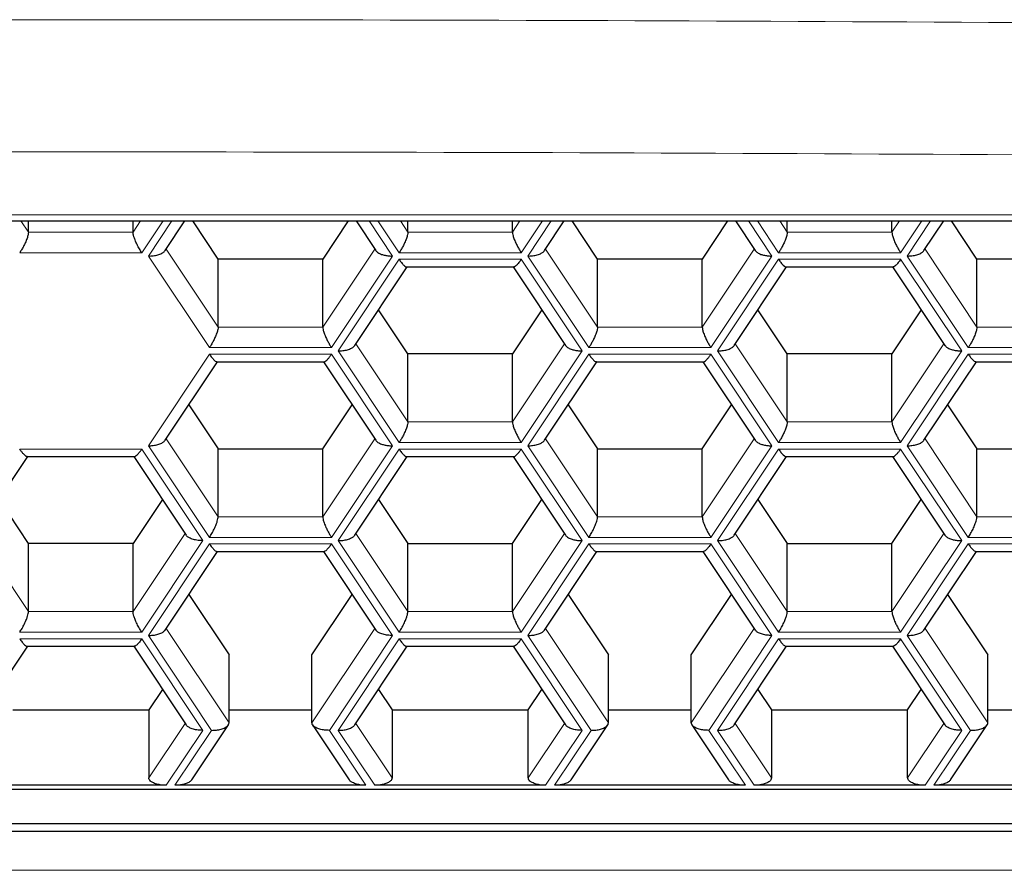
# Model space of a CAD drawing. Header units: millimetres. Extents: x 8 to 732, y 12 to 407.
# Tile 38 of 63: x 370.52 to 377.04, y 330.03 to 335.66. Entities that reach past the tile are written whole.
import ezdxf

# ---------------------------------------------------------------- set-up
doc = ezdxf.new("R2010")
doc.units = ezdxf.units.MM

msp = doc.modelspace()

# ---------------------------------------------------------------- linework, layer by layer
at = {"color": 252, "linetype": 'Continuous', "lineweight": 0}
for p, q in [((353.99, 334.3683), (387.99, 334.3683)), ((370.5283, 334.3281), (370.5775, 334.2542)), ((371.2704, 334.2542), (371.3196, 334.3281)), ((371.4684, 334.3281), (371.3281, 334.1176)), ((371.3714, 334.0959), (371.5262, 334.3281)), ((372.8332, 334.3281), (372.988, 334.0959)), ((373.0313, 334.1176), (372.8909, 334.3281)), ((373.0397, 334.3281), (373.089, 334.2542)), ((373.7818, 334.2542), (373.8311, 334.3281)), ((373.9799, 334.3281), (373.8396, 334.1176)), ((373.8829, 334.0959), (374.0376, 334.3281)), ((375.3447, 334.3281), (375.4994, 334.0959)), ((375.5427, 334.1176), (375.4024, 334.3281)), ((375.5512, 334.3281), (375.6005, 334.2542)), ((376.2933, 334.2542), (376.3426, 334.3281)), ((376.4914, 334.3281), (376.351, 334.1176)), ((376.3943, 334.0959), (376.5491, 334.3281)), ((370.5775, 334.2542), (371.2704, 334.2542)), ((373.089, 334.2542), (373.7818, 334.2542)), ((375.6005, 334.2542), (376.2933, 334.2542)), ((371.3281, 334.1176), (370.5198, 334.1176)), ((371.7755, 333.4897), (371.3714, 334.0959)), ((371.4892, 334.1424), (371.8333, 333.6263)), ((372.5261, 333.6263), (372.8701, 334.1424)), ((372.988, 334.0959), (372.5838, 333.4897)), ((373.8396, 334.1176), (373.0313, 334.1176)), ((374.287, 333.4897), (373.8829, 334.0959)), ((374.0007, 334.1424), (374.3447, 333.6263)), ((375.0376, 333.6263), (375.3816, 334.1424)), ((375.4994, 334.0959), (375.0953, 333.4897)), ((376.351, 334.1176), (375.5427, 334.1176)), ((376.7985, 333.4897), (376.3943, 334.0959)), ((376.5122, 334.1424), (376.8562, 333.6263)), ((372.6271, 333.468), (373.0313, 334.0743)), ((373.0313, 334.0743), (373.8396, 334.0743)), ((373.8396, 334.0743), (374.2437, 333.468)), ((375.1386, 333.468), (375.5427, 334.0743)), ((375.5427, 334.0743), (376.351, 334.0743)), ((376.351, 334.0743), (376.7552, 333.468)), ((371.8333, 333.6263), (372.5261, 333.6263)), ((374.3447, 333.6263), (375.0376, 333.6263)), ((376.8562, 333.6263), (377.549, 333.6263)), ((372.745, 333.5145), (373.089, 332.9984)), ((373.7818, 332.9984), (374.1259, 333.5145)), ((375.2564, 333.5145), (375.6005, 332.9984)), ((376.2933, 332.9984), (376.6374, 333.5145)), ((371.3714, 332.8402), (371.7755, 333.4464)), ((372.5838, 333.4897), (371.7755, 333.4897)), ((371.7755, 333.4464), (372.5838, 333.4464)), ((372.5838, 333.4464), (372.988, 332.8402)), ((373.0313, 332.8618), (372.6271, 333.468)), ((374.2437, 333.468), (373.8396, 332.8618)), ((373.8829, 332.8402), (374.287, 333.4464)), ((375.0953, 333.4897), (374.287, 333.4897)), ((374.287, 333.4464), (375.0953, 333.4464)), ((375.0953, 333.4464), (375.4994, 332.8402)), ((375.5427, 332.8618), (375.1386, 333.468)), ((376.7552, 333.468), (376.351, 332.8618)), ((376.3943, 332.8402), (376.7985, 333.4464)), ((377.6068, 333.4897), (376.7985, 333.4897)), ((376.7985, 333.4464), (377.6068, 333.4464)), ((373.089, 332.9984), (373.7818, 332.9984)), ((375.6005, 332.9984), (376.2933, 332.9984)), ((371.4892, 332.8866), (371.8333, 332.3706)), ((372.5261, 332.3706), (372.8701, 332.8866)), ((373.8396, 332.8618), (373.0313, 332.8618)), ((374.0007, 332.8866), (374.3447, 332.3706)), ((375.0376, 332.3706), (375.3816, 332.8866)), ((376.351, 332.8618), (375.5427, 332.8618)), ((376.5122, 332.8866), (376.8562, 332.3706)), ((370.5198, 332.8185), (371.3281, 332.8185)), ((371.3281, 332.8185), (371.7322, 332.2123)), ((371.7755, 332.234), (371.3714, 332.8402)), ((372.988, 332.8402), (372.5838, 332.234)), ((372.6271, 332.2123), (373.0313, 332.8185)), ((373.0313, 332.8185), (373.8396, 332.8185)), ((373.8396, 332.8185), (374.2437, 332.2123)), ((374.287, 332.234), (373.8829, 332.8402)), ((375.4994, 332.8402), (375.0953, 332.234)), ((375.1386, 332.2123), (375.5427, 332.8185)), ((375.5427, 332.8185), (376.351, 332.8185)), ((376.351, 332.8185), (376.7552, 332.2123)), ((376.7985, 332.234), (376.3943, 332.8402)), ((371.8333, 332.3706), (372.5261, 332.3706)), ((374.3447, 332.3706), (375.0376, 332.3706)), ((376.8562, 332.3706), (377.549, 332.3706)), ((370.2335, 332.2588), (370.5775, 331.7427)), ((371.2704, 331.7427), (371.6144, 332.2588)), ((372.745, 332.2588), (373.089, 331.7427)), ((373.7818, 331.7427), (374.1259, 332.2588)), ((375.2564, 332.2588), (375.6005, 331.7427)), ((376.2933, 331.7427), (376.6374, 332.2588)), ((371.7322, 332.2123), (371.3281, 331.6061)), ((371.3714, 331.5844), (371.7755, 332.1907)), ((372.5838, 332.234), (371.7755, 332.234)), ((371.7755, 332.1907), (372.5838, 332.1907)), ((372.5838, 332.1907), (372.988, 331.5844)), ((373.0313, 331.6061), (372.6271, 332.2123)), ((374.2437, 332.2123), (373.8396, 331.6061)), ((373.8829, 331.5844), (374.287, 332.1907)), ((375.0953, 332.234), (374.287, 332.234)), ((374.287, 332.1907), (375.0953, 332.1907)), ((375.0953, 332.1907), (375.4994, 331.5844)), ((375.5427, 331.6061), (375.1386, 332.2123)), ((376.7552, 332.2123), (376.351, 331.6061)), ((376.3943, 331.5844), (376.7985, 332.1907)), ((377.6068, 332.234), (376.7985, 332.234)), ((376.7985, 332.1907), (377.6068, 332.1907)), ((370.5775, 331.7427), (371.2704, 331.7427)), ((373.089, 331.7427), (373.7818, 331.7427)), ((375.6005, 331.7427), (376.2933, 331.7427)), ((371.3281, 331.6061), (370.5198, 331.6061)), ((371.4892, 331.6309), (371.9054, 331.0066)), ((372.4539, 331.0066), (372.8701, 331.6309)), ((373.8396, 331.6061), (373.0313, 331.6061)), ((374.0007, 331.6309), (374.4169, 331.0066)), ((374.9654, 331.0066), (375.3816, 331.6309)), ((376.351, 331.6061), (375.5427, 331.6061)), ((376.5122, 331.6309), (376.9284, 331.0066)), ((370.5198, 331.5628), (371.3281, 331.5628)), ((371.3281, 331.5628), (371.7322, 330.9566)), ((371.79, 330.9566), (371.3714, 331.5844)), ((372.988, 331.5844), (372.5694, 330.9566)), ((372.6271, 330.9566), (373.0313, 331.5628)), ((373.0313, 331.5628), (373.8396, 331.5628)), ((373.8396, 331.5628), (374.2437, 330.9566)), ((374.3014, 330.9566), (373.8829, 331.5844)), ((375.4994, 331.5844), (375.0809, 330.9566)), ((375.1386, 330.9566), (375.5427, 331.5628)), ((375.5427, 331.5628), (376.351, 331.5628)), ((376.351, 331.5628), (376.7552, 330.9566)), ((376.8129, 330.9566), (376.3943, 331.5844)), ((371.3743, 330.6428), (371.6144, 331.003)), ((371.7322, 330.9566), (371.4897, 330.5928)), ((371.5475, 330.5928), (371.79, 330.9566)), ((372.5694, 330.9566), (372.8119, 330.5928)), ((372.8696, 330.5928), (372.6271, 330.9566)), ((372.745, 331.003), (372.9851, 330.6428)), ((373.8857, 330.6428), (374.1259, 331.003)), ((374.2437, 330.9566), (374.0012, 330.5928)), ((374.059, 330.5928), (374.3014, 330.9566)), ((375.0809, 330.9566), (375.3234, 330.5928)), ((375.3811, 330.5928), (375.1386, 330.9566)), ((375.2564, 331.003), (375.4966, 330.6428)), ((376.3972, 330.6428), (376.6374, 331.003)), ((376.7552, 330.9566), (376.5127, 330.5928)), ((376.5704, 330.5928), (376.8129, 330.9566)), ((352.5675, 330.0303), (389.2804, 330.0303))]:
    msp.add_line(p, q, dxfattribs=at)
at = {"color": 7, "linetype": 'Continuous', "lineweight": 30}
for p, q in [((353.99, 334.3281), (387.99, 334.3281)), ((370.5775, 334.2542), (370.5775, 334.3281)), ((371.2704, 334.2542), (371.2704, 334.3281)), ((371.4823, 334.132), (371.613, 334.3281)), ((371.8333, 334.0763), (371.6654, 334.3281)), ((372.6939, 334.3281), (372.5261, 334.0763)), ((372.7464, 334.3281), (372.877, 334.132)), ((373.089, 334.2542), (373.089, 334.3281)), ((373.7818, 334.2542), (373.7818, 334.3281)), ((373.9938, 334.132), (374.1245, 334.3281)), ((374.3447, 334.0763), (374.1769, 334.3281)), ((375.2054, 334.3281), (375.0376, 334.0763)), ((375.2578, 334.3281), (375.3885, 334.132)), ((375.6005, 334.2542), (375.6005, 334.3281)), ((376.2933, 334.2542), (376.2933, 334.3281)), ((376.5053, 334.132), (376.636, 334.3281)), ((376.8562, 334.0763), (376.6884, 334.3281)), ((371.8333, 333.6263), (371.8333, 334.0763)), ((372.5261, 334.0763), (371.8333, 334.0763)), ((372.5261, 333.6263), (372.5261, 334.0763)), ((372.7381, 333.5042), (373.0848, 334.0243)), ((373.081, 334.0243), (373.7899, 334.0243)), ((373.786, 334.0243), (374.1328, 333.5042)), ((374.3447, 333.6263), (374.3447, 334.0763)), ((375.0376, 334.0763), (374.3447, 334.0763)), ((375.0376, 333.6263), (375.0376, 334.0763)), ((375.2495, 333.5042), (375.5963, 334.0243)), ((375.5924, 334.0243), (376.3013, 334.0243)), ((376.2975, 334.0243), (376.6442, 333.5042)), ((376.8562, 333.6263), (376.8562, 334.0763)), ((377.549, 334.0763), (376.8562, 334.0763)), ((373.089, 333.4484), (372.895, 333.7395)), ((373.9759, 333.7395), (373.7818, 333.4484)), ((375.6005, 333.4484), (375.4064, 333.7395)), ((376.4874, 333.7395), (376.2933, 333.4484)), ((373.089, 332.9984), (373.089, 333.4484)), ((373.7818, 333.4484), (373.089, 333.4484)), ((373.7818, 332.9984), (373.7818, 333.4484)), ((375.6005, 332.9984), (375.6005, 333.4484)), ((376.2933, 333.4484), (375.6005, 333.4484)), ((376.2933, 332.9984), (376.2933, 333.4484)), ((371.4823, 332.8763), (371.8291, 333.3964)), ((371.8252, 333.3964), (372.5342, 333.3964)), ((372.5303, 333.3964), (372.877, 332.8763)), ((373.9938, 332.8763), (374.3405, 333.3964)), ((374.3367, 333.3964), (375.0456, 333.3964)), ((375.0418, 333.3964), (375.3885, 332.8763)), ((376.5053, 332.8763), (376.852, 333.3964)), ((376.8482, 333.3964), (377.5571, 333.3964)), ((371.6392, 333.1116), (371.8333, 332.8206)), ((372.5261, 332.8206), (372.7201, 333.1116)), ((374.1507, 333.1116), (374.3447, 332.8206)), ((375.0376, 332.8206), (375.2316, 333.1116)), ((376.6622, 333.1116), (376.8562, 332.8206)), ((371.8333, 332.3706), (371.8333, 332.8206)), ((371.8333, 332.8206), (372.5261, 332.8206)), ((372.5261, 332.3706), (372.5261, 332.8206)), ((374.3447, 332.3706), (374.3447, 332.8206)), ((374.3447, 332.8206), (375.0376, 332.8206)), ((375.0376, 332.3706), (375.0376, 332.8206)), ((376.8562, 332.3706), (376.8562, 332.8206)), ((376.8562, 332.8206), (377.549, 332.8206)), ((370.2266, 332.2484), (370.5733, 332.7685)), ((370.5695, 332.7685), (371.2784, 332.7685)), ((371.2746, 332.7685), (371.6213, 332.2484)), ((372.7381, 332.2484), (373.0848, 332.7685)), ((373.081, 332.7685), (373.7899, 332.7685)), ((373.786, 332.7685), (374.1328, 332.2484)), ((375.2495, 332.2484), (375.5963, 332.7685)), ((375.5924, 332.7685), (376.3014, 332.7685)), ((376.2975, 332.7685), (376.6442, 332.2484)), ((370.5775, 332.1927), (370.3835, 332.4838)), ((371.4644, 332.4838), (371.2704, 332.1927)), ((372.895, 332.4838), (373.089, 332.1927)), ((373.7818, 332.1927), (373.9759, 332.4838)), ((375.4064, 332.4838), (375.6005, 332.1927)), ((376.2933, 332.1927), (376.4874, 332.4838)), ((370.5775, 331.7427), (370.5775, 332.1927)), ((371.2704, 332.1927), (370.5775, 332.1927)), ((371.2704, 331.7427), (371.2704, 332.1927)), ((373.089, 331.7427), (373.089, 332.1927)), ((373.089, 332.1927), (373.7818, 332.1927)), ((373.7818, 331.7427), (373.7818, 332.1927)), ((375.6005, 331.7427), (375.6005, 332.1927)), ((375.6005, 332.1927), (376.2933, 332.1927)), ((376.2933, 331.7427), (376.2933, 332.1927)), ((371.4823, 331.6206), (371.8291, 332.1407)), ((371.8252, 332.1407), (372.5341, 332.1407)), ((372.5303, 332.1407), (372.877, 331.6206)), ((373.9938, 331.6206), (374.3405, 332.1407)), ((374.3367, 332.1407), (375.0456, 332.1407)), ((375.0418, 332.1407), (375.3885, 331.6206)), ((376.5053, 331.6206), (376.852, 332.1407)), ((376.8482, 332.1407), (377.5571, 332.1407)), ((371.6392, 331.8559), (371.9054, 331.4566)), ((372.4539, 331.4566), (372.7201, 331.8559)), ((374.1507, 331.8559), (374.4169, 331.4566)), ((374.9654, 331.4566), (375.2316, 331.8559)), ((376.6622, 331.8559), (376.9284, 331.4566)), ((370.2266, 330.9927), (370.5733, 331.5128)), ((370.5695, 331.5128), (371.2784, 331.5128)), ((371.2746, 331.5128), (371.6213, 330.9927)), ((372.7381, 330.9927), (373.0848, 331.5128)), ((373.081, 331.5128), (373.7899, 331.5128)), ((373.786, 331.5128), (374.1328, 330.9927)), ((375.2495, 330.9927), (375.5963, 331.5128)), ((375.5924, 331.5128), (376.3013, 331.5128)), ((376.2975, 331.5128), (376.6442, 330.9927)), ((371.9054, 331.0066), (371.9054, 331.4566)), ((372.4539, 331.0066), (372.4539, 331.4566)), ((374.4169, 331.0066), (374.4169, 331.4566)), ((374.9654, 331.0066), (374.9654, 331.4566)), ((376.9284, 331.0066), (376.9284, 331.4566)), ((371.4644, 331.228), (371.3743, 331.0928)), ((372.895, 331.228), (372.9851, 331.0928)), ((373.8857, 331.0928), (373.9759, 331.228)), ((375.4064, 331.228), (375.4966, 331.0928)), ((376.3972, 331.0928), (376.4874, 331.228)), ((370.4736, 331.0928), (371.3743, 331.0928)), ((371.3743, 331.0928), (371.3743, 330.6428)), ((371.9054, 331.0928), (372.4539, 331.0928)), ((372.9851, 331.0928), (372.9851, 330.6428)), ((372.9851, 331.0928), (373.8857, 331.0928)), ((373.8857, 330.6428), (373.8857, 331.0928)), ((374.4169, 331.0928), (374.9654, 331.0928)), ((375.4966, 331.0928), (375.4966, 330.6428)), ((375.4966, 331.0928), (376.3972, 331.0928)), ((376.3972, 330.6428), (376.3972, 331.0928)), ((376.9284, 331.0928), (377.4769, 331.0928)), ((371.6584, 330.629), (371.9009, 330.9927)), ((372.4585, 330.9927), (372.7009, 330.629)), ((374.1699, 330.629), (374.4124, 330.9927)), ((374.9699, 330.9927), (375.2124, 330.629)), ((376.6814, 330.629), (376.9239, 330.9927)), ((352.5675, 330.5669), (389.2804, 330.5669)), ((371.4897, 330.5928), (370.3581, 330.5928)), ((372.8119, 330.5928), (371.5475, 330.5928)), ((374.0012, 330.5928), (372.8696, 330.5928)), ((375.3234, 330.5928), (374.059, 330.5928)), ((376.5127, 330.5928), (375.3811, 330.5928)), ((377.8348, 330.5928), (376.5704, 330.5928)), ((352.5675, 330.3401), (389.2804, 330.3401)), ((352.5675, 330.2901), (389.2804, 330.2901))]:
    msp.add_line(p, q, dxfattribs=at)
at = {"color": 252, "linetype": 'Continuous', "lineweight": 0}
for points, knots in [([(388.2753, 335.5068), (386.3553, 335.5377), (382.5152, 335.5994), (376.7529, 335.6486), (370.9901, 335.6664), (365.2273, 335.6486), (359.465, 335.5994), (355.6249, 335.5377), (353.7048, 335.5068)], [0, 0, 0, 0, 0.166673, 0.333338, 0.5, 0.666662, 0.833327, 1, 1, 1, 1]), ([(353.7128, 334.6316), (355.6321, 334.6624), (359.4701, 334.7242), (365.2289, 334.7735), (370.9876, 334.7912), (376.7462, 334.7735), (382.505, 334.7242), (386.3431, 334.6625), (388.2624, 334.6317)], [0, 0, 0, 0, 0.166706, 0.333365, 0.5, 0.666635, 0.833294, 1, 1, 1, 1])]:
    msp.add_open_spline(points, degree=3, knots=knots, dxfattribs=at)
at = {"color": 7, "linetype": 'Continuous', "lineweight": 30}
for points, knots in [([(370.5775, 334.2542), (370.5771, 334.2489), (370.5762, 334.2377), (370.5686, 334.2127), (370.5576, 334.1857), (370.545, 334.1598), (370.5325, 334.1372), (370.5239, 334.124), (370.5198, 334.1176)], [0, 0, 0, 0, 0.164246, 0.345459, 0.540351, 0.697885, 0.852929, 1, 1, 1, 1]), ([(371.3281, 334.1176), (371.3228, 334.1259), (371.3118, 334.1431), (371.2963, 334.1727), (371.2839, 334.2007), (371.2757, 334.224), (371.2712, 334.2418), (371.2706, 334.2502), (371.2704, 334.2542)], [0, 0, 0, 0, 0.188567, 0.387635, 0.585566, 0.733792, 0.872224, 1, 1, 1, 1]), ([(373.089, 334.2542), (373.0886, 334.2489), (373.0876, 334.2377), (373.0801, 334.2127), (373.0691, 334.1857), (373.0564, 334.1598), (373.0439, 334.1372), (373.0354, 334.124), (373.0313, 334.1176)], [0, 0, 0, 0, 0.1642462, 0.3454589, 0.5403508, 0.6978847, 0.852929, 1, 1, 1, 1]), ([(373.7818, 334.2542), (373.7823, 334.2489), (373.7832, 334.2377), (373.7908, 334.2127), (373.8017, 334.1857), (373.8144, 334.1598), (373.8269, 334.1372), (373.8354, 334.124), (373.8396, 334.1176)], [0, 0, 0, 0, 0.164246, 0.345459, 0.540351, 0.697885, 0.852929, 1, 1, 1, 1]), ([(375.6005, 334.2542), (375.6, 334.2489), (375.5991, 334.2377), (375.5915, 334.2127), (375.5806, 334.1857), (375.5679, 334.1598), (375.5554, 334.1372), (375.5469, 334.124), (375.5427, 334.1176)], [0, 0, 0, 0, 0.164246, 0.345459, 0.540351, 0.697885, 0.852929, 1, 1, 1, 1]), ([(376.2933, 334.2542), (376.2937, 334.2489), (376.2947, 334.2377), (376.3022, 334.2127), (376.3132, 334.1857), (376.3259, 334.1598), (376.3384, 334.1372), (376.3469, 334.124), (376.351, 334.1176)], [0, 0, 0, 0, 0.164246, 0.345459, 0.540351, 0.697885, 0.852929, 1, 1, 1, 1]), ([(371.3714, 334.0959), (371.382, 334.0963), (371.4039, 334.097), (371.4351, 334.1033), (371.4596, 334.1128), (371.4753, 334.1229), (371.4799, 334.1295), (371.4818, 334.1322)], [0, 0, 0, 0, 0.226073, 0.464737, 0.702036, 0.879744, 1, 1, 1, 1]), ([(372.877, 334.1321), (372.8812, 334.1275), (372.8898, 334.1177), (372.9125, 334.1073), (372.9376, 334.1004), (372.9626, 334.0966), (372.9797, 334.0961), (372.988, 334.0959)], [0, 0, 0, 0, 0.215834, 0.449322, 0.638054, 0.823803, 1, 1, 1, 1]), ([(373.8829, 334.0959), (373.8935, 334.0963), (373.9154, 334.097), (373.9465, 334.1033), (373.9711, 334.1128), (373.9868, 334.1229), (373.9914, 334.1295), (373.9933, 334.1322)], [0, 0, 0, 0, 0.226073, 0.464737, 0.702036, 0.879744, 1, 1, 1, 1]), ([(375.3885, 334.1321), (375.3926, 334.1275), (375.4013, 334.1177), (375.424, 334.1073), (375.4491, 334.1004), (375.4741, 334.0966), (375.4912, 334.0961), (375.4994, 334.0959)], [0, 0, 0, 0, 0.215834, 0.449322, 0.638054, 0.823803, 1, 1, 1, 1]), ([(376.3943, 334.0959), (376.405, 334.0963), (376.4269, 334.097), (376.458, 334.1033), (376.4825, 334.1128), (376.4983, 334.1229), (376.5029, 334.1295), (376.5047, 334.1322)], [0, 0, 0, 0, 0.226073, 0.464737, 0.702036, 0.879744, 1, 1, 1, 1]), ([(373.0313, 334.0743), (373.0366, 334.0666), (373.0476, 334.0509), (373.063, 334.0342), (373.0747, 334.025), (373.0794, 334.0249), (373.081, 334.0249)], [0, 0, 0, 0, 0.27486, 0.565027, 0.853535, 1, 1, 1, 1]), ([(373.8396, 334.0743), (373.8342, 334.0666), (373.8233, 334.0509), (373.8078, 334.0342), (373.7962, 334.025), (373.7915, 334.0249), (373.7899, 334.0249)], [0, 0, 0, 0, 0.27486, 0.5650268, 0.8535352, 1, 1, 1, 1]), ([(375.5427, 334.0743), (375.5481, 334.0666), (375.559, 334.0509), (375.5745, 334.0342), (375.5861, 334.025), (375.5909, 334.0249), (375.5924, 334.0249)], [0, 0, 0, 0, 0.27486, 0.565027, 0.853535, 1, 1, 1, 1]), ([(376.351, 334.0743), (376.3457, 334.0666), (376.3347, 334.0509), (376.3193, 334.0342), (376.3076, 334.025), (376.3029, 334.0249), (376.3013, 334.0249)], [0, 0, 0, 0, 0.27486, 0.565027, 0.853535, 1, 1, 1, 1]), ([(371.8333, 333.6263), (371.8328, 333.621), (371.8319, 333.6098), (371.8243, 333.5848), (371.8133, 333.5578), (371.8007, 333.532), (371.7882, 333.5094), (371.7797, 333.4961), (371.7755, 333.4897)], [0, 0, 0, 0, 0.164246, 0.345459, 0.540351, 0.697885, 0.852929, 1, 1, 1, 1]), ([(372.5261, 333.6263), (372.5265, 333.621), (372.5275, 333.6098), (372.535, 333.5848), (372.546, 333.5578), (372.5587, 333.532), (372.5712, 333.5094), (372.5797, 333.4961), (372.5838, 333.4897)], [0, 0, 0, 0, 0.1642462, 0.3454589, 0.5403508, 0.6978847, 0.852929, 1, 1, 1, 1]), ([(374.3447, 333.6263), (374.3443, 333.621), (374.3434, 333.6098), (374.3358, 333.5848), (374.3248, 333.5578), (374.3122, 333.532), (374.2997, 333.5094), (374.2912, 333.4961), (374.287, 333.4897)], [0, 0, 0, 0, 0.164246, 0.345459, 0.540351, 0.697885, 0.852929, 1, 1, 1, 1]), ([(375.0376, 333.6263), (375.038, 333.621), (375.0389, 333.6098), (375.0465, 333.5848), (375.0575, 333.5578), (375.0701, 333.532), (375.0826, 333.5094), (375.0912, 333.4961), (375.0953, 333.4897)], [0, 0, 0, 0, 0.164246, 0.345459, 0.540351, 0.697885, 0.852929, 1, 1, 1, 1]), ([(376.8562, 333.6263), (376.8558, 333.621), (376.8548, 333.6098), (376.8473, 333.5848), (376.8363, 333.5578), (376.8236, 333.532), (376.8111, 333.5094), (376.8026, 333.4961), (376.7985, 333.4897)], [0, 0, 0, 0, 0.164246, 0.345459, 0.540351, 0.697885, 0.852929, 1, 1, 1, 1]), ([(372.6271, 333.468), (372.6378, 333.4684), (372.6596, 333.4692), (372.6908, 333.4754), (372.7153, 333.4849), (372.7311, 333.495), (372.7357, 333.5017), (372.7375, 333.5043)], [0, 0, 0, 0, 0.226073, 0.464737, 0.702036, 0.879744, 1, 1, 1, 1]), ([(374.1327, 333.5043), (374.1369, 333.4996), (374.1455, 333.4899), (374.1682, 333.4794), (374.1934, 333.4726), (374.2184, 333.4687), (374.2354, 333.4683), (374.2437, 333.468)], [0, 0, 0, 0, 0.215834, 0.449322, 0.638054, 0.823803, 1, 1, 1, 1]), ([(375.1386, 333.468), (375.1492, 333.4684), (375.1711, 333.4692), (375.2023, 333.4754), (375.2268, 333.4849), (375.2426, 333.495), (375.2472, 333.5017), (375.249, 333.5043)], [0, 0, 0, 0, 0.226073, 0.464737, 0.702036, 0.879744, 1, 1, 1, 1]), ([(376.6442, 333.5043), (376.6484, 333.4996), (376.657, 333.4899), (376.6797, 333.4794), (376.7048, 333.4726), (376.7299, 333.4687), (376.7469, 333.4683), (376.7552, 333.468)], [0, 0, 0, 0, 0.2158338, 0.449322, 0.6380539, 0.8238031, 1, 1, 1, 1]), ([(371.7755, 333.4464), (371.7809, 333.4388), (371.7918, 333.4231), (371.8073, 333.4063), (371.8189, 333.3971), (371.8236, 333.397), (371.8252, 333.397)], [0, 0, 0, 0, 0.27486, 0.565027, 0.853535, 1, 1, 1, 1]), ([(372.5342, 333.397), (372.5346, 333.3968), (372.5374, 333.3954), (372.5462, 333.4015), (372.5586, 333.4131), (372.5712, 333.4281), (372.5797, 333.4404), (372.5838, 333.4464)], [0, 0, 0, 0, 0.046371, 0.330318, 0.559835, 0.785726, 1, 1, 1, 1]), ([(374.287, 333.4464), (374.2923, 333.4388), (374.3033, 333.4231), (374.3187, 333.4063), (374.3304, 333.3971), (374.3351, 333.397), (374.3367, 333.397)], [0, 0, 0, 0, 0.27486, 0.565027, 0.853535, 1, 1, 1, 1]), ([(375.0456, 333.397), (375.046, 333.3968), (375.0489, 333.3954), (375.0577, 333.4015), (375.0701, 333.4131), (375.0826, 333.4281), (375.0912, 333.4404), (375.0953, 333.4464)], [0, 0, 0, 0, 0.046371, 0.330318, 0.559835, 0.785726, 1, 1, 1, 1]), ([(376.7985, 333.4464), (376.8038, 333.4388), (376.8148, 333.4231), (376.8302, 333.4063), (376.8419, 333.3971), (376.8466, 333.397), (376.8482, 333.397)], [0, 0, 0, 0, 0.27486, 0.565027, 0.853535, 1, 1, 1, 1]), ([(373.089, 332.9984), (373.0886, 332.9931), (373.0876, 332.982), (373.0801, 332.9569), (373.0691, 332.9299), (373.0564, 332.9041), (373.0439, 332.8815), (373.0354, 332.8683), (373.0313, 332.8618)], [0, 0, 0, 0, 0.164246, 0.345459, 0.540351, 0.697885, 0.852929, 1, 1, 1, 1]), ([(373.7818, 332.9984), (373.7823, 332.9931), (373.7832, 332.982), (373.7908, 332.9569), (373.8017, 332.9299), (373.8144, 332.9041), (373.8269, 332.8815), (373.8354, 332.8683), (373.8396, 332.8618)], [0, 0, 0, 0, 0.164246, 0.345459, 0.540351, 0.697885, 0.852929, 1, 1, 1, 1]), ([(375.6005, 332.9984), (375.6, 332.9931), (375.5991, 332.982), (375.5915, 332.9569), (375.5806, 332.9299), (375.5679, 332.9041), (375.5554, 332.8815), (375.5469, 332.8683), (375.5427, 332.8618)], [0, 0, 0, 0, 0.164246, 0.345459, 0.540351, 0.697885, 0.852929, 1, 1, 1, 1]), ([(376.2933, 332.9984), (376.2937, 332.9931), (376.2947, 332.982), (376.3022, 332.9569), (376.3132, 332.9299), (376.3259, 332.9041), (376.3384, 332.8815), (376.3469, 332.8683), (376.351, 332.8618)], [0, 0, 0, 0, 0.164246, 0.345459, 0.540351, 0.697885, 0.852929, 1, 1, 1, 1]), ([(371.3714, 332.8402), (371.382, 332.8405), (371.4039, 332.8413), (371.4351, 332.8476), (371.4596, 332.857), (371.4753, 332.8672), (371.4799, 332.8738), (371.4818, 332.8765)], [0, 0, 0, 0, 0.226073, 0.464737, 0.702036, 0.879744, 1, 1, 1, 1]), ([(372.877, 332.8764), (372.8812, 332.8717), (372.8898, 332.862), (372.9125, 332.8516), (372.9376, 332.8447), (372.9626, 332.8409), (372.9797, 332.8404), (372.988, 332.8402)], [0, 0, 0, 0, 0.215834, 0.449322, 0.638054, 0.823803, 1, 1, 1, 1]), ([(373.8829, 332.8402), (373.8935, 332.8405), (373.9154, 332.8413), (373.9465, 332.8476), (373.9711, 332.857), (373.9868, 332.8672), (373.9914, 332.8738), (373.9933, 332.8765)], [0, 0, 0, 0, 0.226073, 0.464737, 0.702036, 0.879744, 1, 1, 1, 1]), ([(375.3885, 332.8764), (375.3926, 332.8717), (375.4013, 332.862), (375.424, 332.8516), (375.4491, 332.8447), (375.4741, 332.8409), (375.4912, 332.8404), (375.4994, 332.8402)], [0, 0, 0, 0, 0.215834, 0.449322, 0.638054, 0.823803, 1, 1, 1, 1]), ([(376.3943, 332.8402), (376.405, 332.8405), (376.4269, 332.8413), (376.458, 332.8476), (376.4825, 332.857), (376.4983, 332.8672), (376.5029, 332.8738), (376.5047, 332.8765)], [0, 0, 0, 0, 0.2260733, 0.4647365, 0.7020357, 0.8797437, 1, 1, 1, 1]), ([(370.5695, 332.7692), (370.5691, 332.769), (370.5662, 332.7675), (370.5574, 332.7736), (370.545, 332.7852), (370.5324, 332.8002), (370.5239, 332.8125), (370.5198, 332.8185)], [0, 0, 0, 0, 0.046371, 0.330318, 0.559835, 0.785726, 1, 1, 1, 1]), ([(371.2784, 332.7692), (371.2788, 332.769), (371.2817, 332.7675), (371.2905, 332.7736), (371.3029, 332.7852), (371.3154, 332.8002), (371.3239, 332.8125), (371.3281, 332.8185)], [0, 0, 0, 0, 0.046371, 0.330318, 0.559835, 0.785726, 1, 1, 1, 1]), ([(373.0313, 332.8185), (373.0366, 332.8109), (373.0476, 332.7952), (373.063, 332.7784), (373.0747, 332.7693), (373.0794, 332.7692), (373.081, 332.7692)], [0, 0, 0, 0, 0.27486, 0.565027, 0.853535, 1, 1, 1, 1]), ([(373.7899, 332.7692), (373.7903, 332.769), (373.7932, 332.7675), (373.802, 332.7736), (373.8143, 332.7852), (373.8269, 332.8002), (373.8354, 332.8125), (373.8396, 332.8185)], [0, 0, 0, 0, 0.0463715, 0.3303177, 0.5598355, 0.7857261, 1, 1, 1, 1]), ([(375.5427, 332.8185), (375.5481, 332.8109), (375.559, 332.7952), (375.5745, 332.7784), (375.5861, 332.7693), (375.5909, 332.7692), (375.5924, 332.7692)], [0, 0, 0, 0, 0.27486, 0.5650268, 0.8535352, 1, 1, 1, 1]), ([(376.3014, 332.7692), (376.3018, 332.769), (376.3046, 332.7675), (376.3134, 332.7736), (376.3258, 332.7852), (376.3384, 332.8002), (376.3469, 332.8125), (376.351, 332.8185)], [0, 0, 0, 0, 0.046371, 0.330318, 0.559835, 0.785726, 1, 1, 1, 1]), ([(371.7755, 332.234), (371.7809, 332.2423), (371.7918, 332.2595), (371.8073, 332.2891), (371.8197, 332.3171), (371.8279, 332.3404), (371.8325, 332.3582), (371.833, 332.3666), (371.8333, 332.3706)], [0, 0, 0, 0, 0.188567, 0.387635, 0.585566, 0.733792, 0.872224, 1, 1, 1, 1]), ([(372.5261, 332.3706), (372.5265, 332.3653), (372.5275, 332.3541), (372.535, 332.3291), (372.546, 332.3021), (372.5587, 332.2762), (372.5712, 332.2536), (372.5797, 332.2404), (372.5838, 332.234)], [0, 0, 0, 0, 0.164246, 0.345459, 0.540351, 0.697885, 0.852929, 1, 1, 1, 1]), ([(374.287, 332.234), (374.2923, 332.2423), (374.3033, 332.2595), (374.3188, 332.2891), (374.3312, 332.3171), (374.3394, 332.3404), (374.3439, 332.3582), (374.3445, 332.3666), (374.3447, 332.3706)], [0, 0, 0, 0, 0.1885671, 0.3876354, 0.5855659, 0.7337917, 0.8722242, 1, 1, 1, 1]), ([(375.0376, 332.3706), (375.038, 332.3653), (375.0389, 332.3541), (375.0465, 332.3291), (375.0575, 332.3021), (375.0701, 332.2762), (375.0826, 332.2536), (375.0912, 332.2404), (375.0953, 332.234)], [0, 0, 0, 0, 0.164246, 0.345459, 0.540351, 0.697885, 0.852929, 1, 1, 1, 1]), ([(376.7985, 332.234), (376.8038, 332.2423), (376.8147, 332.2595), (376.8303, 332.2891), (376.8427, 332.3171), (376.8508, 332.3404), (376.8554, 332.3582), (376.856, 332.3666), (376.8562, 332.3706)], [0, 0, 0, 0, 0.188567, 0.387635, 0.585566, 0.733792, 0.872224, 1, 1, 1, 1]), ([(371.7322, 332.2123), (371.7216, 332.2127), (371.6997, 332.2134), (371.6685, 332.2197), (371.644, 332.2292), (371.6283, 332.2393), (371.6237, 332.2459), (371.6218, 332.2486)], [0, 0, 0, 0, 0.226073, 0.464737, 0.702036, 0.879744, 1, 1, 1, 1]), ([(371.7755, 332.1907), (371.7809, 332.183), (371.7918, 332.1673), (371.8073, 332.1506), (371.8189, 332.1414), (371.8236, 332.1413), (371.8252, 332.1413)], [0, 0, 0, 0, 0.27486, 0.565027, 0.853535, 1, 1, 1, 1]), ([(372.5838, 332.1907), (372.5785, 332.183), (372.5675, 332.1673), (372.5521, 332.1506), (372.5404, 332.1414), (372.5357, 332.1413), (372.5341, 332.1413)], [0, 0, 0, 0, 0.27486, 0.565027, 0.853535, 1, 1, 1, 1]), ([(372.6271, 332.2123), (372.6378, 332.2127), (372.6596, 332.2134), (372.6908, 332.2197), (372.7153, 332.2292), (372.7311, 332.2393), (372.7357, 332.2459), (372.7375, 332.2486)], [0, 0, 0, 0, 0.226073, 0.464737, 0.702036, 0.879744, 1, 1, 1, 1]), ([(374.1327, 332.2485), (374.1369, 332.2439), (374.1455, 332.2341), (374.1682, 332.2237), (374.1934, 332.2168), (374.2184, 332.213), (374.2354, 332.2125), (374.2437, 332.2123)], [0, 0, 0, 0, 0.215834, 0.449322, 0.638054, 0.823803, 1, 1, 1, 1]), ([(374.287, 332.1907), (374.2923, 332.183), (374.3033, 332.1673), (374.3187, 332.1506), (374.3304, 332.1414), (374.3351, 332.1413), (374.3367, 332.1413)], [0, 0, 0, 0, 0.27486, 0.565027, 0.853535, 1, 1, 1, 1]), ([(375.0953, 332.1907), (375.09, 332.183), (375.079, 332.1673), (375.0636, 332.1506), (375.0519, 332.1414), (375.0472, 332.1413), (375.0456, 332.1413)], [0, 0, 0, 0, 0.27486, 0.565027, 0.853535, 1, 1, 1, 1]), ([(375.1386, 332.2123), (375.1492, 332.2127), (375.1711, 332.2134), (375.2023, 332.2197), (375.2268, 332.2292), (375.2426, 332.2393), (375.2472, 332.2459), (375.249, 332.2486)], [0, 0, 0, 0, 0.226073, 0.464737, 0.702036, 0.879744, 1, 1, 1, 1]), ([(376.6442, 332.2485), (376.6484, 332.2439), (376.657, 332.2341), (376.6797, 332.2237), (376.7048, 332.2168), (376.7299, 332.213), (376.7469, 332.2125), (376.7552, 332.2123)], [0, 0, 0, 0, 0.215834, 0.449322, 0.638054, 0.823803, 1, 1, 1, 1]), ([(376.7985, 332.1907), (376.8038, 332.183), (376.8148, 332.1673), (376.8302, 332.1506), (376.8419, 332.1414), (376.8466, 332.1413), (376.8482, 332.1413)], [0, 0, 0, 0, 0.27486, 0.5650268, 0.8535352, 1, 1, 1, 1]), ([(370.5198, 331.6061), (370.5251, 331.6144), (370.5361, 331.6316), (370.5516, 331.6612), (370.564, 331.6892), (370.5722, 331.7126), (370.5767, 331.7304), (370.5773, 331.7387), (370.5775, 331.7427)], [0, 0, 0, 0, 0.188567, 0.387635, 0.585566, 0.733792, 0.872224, 1, 1, 1, 1]), ([(371.3281, 331.6061), (371.3228, 331.6144), (371.3118, 331.6316), (371.2963, 331.6612), (371.2839, 331.6892), (371.2757, 331.7126), (371.2712, 331.7304), (371.2706, 331.7387), (371.2704, 331.7427)], [0, 0, 0, 0, 0.188567, 0.387635, 0.585566, 0.733792, 0.872224, 1, 1, 1, 1]), ([(373.0313, 331.6061), (373.0366, 331.6144), (373.0475, 331.6316), (373.0631, 331.6612), (373.0755, 331.6892), (373.0836, 331.7126), (373.0882, 331.7304), (373.0887, 331.7387), (373.089, 331.7427)], [0, 0, 0, 0, 0.188567, 0.387635, 0.585566, 0.733792, 0.872224, 1, 1, 1, 1]), ([(373.7818, 331.7427), (373.7823, 331.7374), (373.7832, 331.7262), (373.7908, 331.7012), (373.8017, 331.6742), (373.8144, 331.6484), (373.8269, 331.6258), (373.8354, 331.6125), (373.8396, 331.6061)], [0, 0, 0, 0, 0.164246, 0.345459, 0.540351, 0.697885, 0.852929, 1, 1, 1, 1]), ([(375.5427, 331.6061), (375.5481, 331.6144), (375.559, 331.6316), (375.5746, 331.6612), (375.587, 331.6892), (375.5951, 331.7126), (375.5997, 331.7304), (375.6002, 331.7387), (375.6005, 331.7427)], [0, 0, 0, 0, 0.1885671, 0.3876354, 0.5855659, 0.7337917, 0.8722242, 1, 1, 1, 1]), ([(376.2933, 331.7427), (376.2937, 331.7374), (376.2947, 331.7262), (376.3022, 331.7012), (376.3132, 331.6742), (376.3259, 331.6484), (376.3384, 331.6258), (376.3469, 331.6125), (376.351, 331.6061)], [0, 0, 0, 0, 0.164246, 0.345459, 0.540351, 0.697885, 0.852929, 1, 1, 1, 1]), ([(371.3714, 331.5844), (371.382, 331.5848), (371.4039, 331.5856), (371.4351, 331.5918), (371.4596, 331.6013), (371.4753, 331.6114), (371.4799, 331.6181), (371.4818, 331.6207)], [0, 0, 0, 0, 0.226073, 0.464737, 0.702036, 0.879744, 1, 1, 1, 1]), ([(372.988, 331.5844), (372.9773, 331.5848), (372.9555, 331.5856), (372.9243, 331.5918), (372.8998, 331.6013), (372.884, 331.6114), (372.8794, 331.6181), (372.8776, 331.6207)], [0, 0, 0, 0, 0.226073, 0.464737, 0.702036, 0.879744, 1, 1, 1, 1]), ([(373.8829, 331.5844), (373.8935, 331.5848), (373.9154, 331.5856), (373.9465, 331.5918), (373.9711, 331.6013), (373.9868, 331.6114), (373.9914, 331.6181), (373.9933, 331.6207)], [0, 0, 0, 0, 0.226073, 0.464737, 0.702036, 0.879744, 1, 1, 1, 1]), ([(375.4994, 331.5844), (375.4888, 331.5848), (375.4669, 331.5856), (375.4358, 331.5918), (375.4112, 331.6013), (375.3955, 331.6114), (375.3909, 331.6181), (375.389, 331.6207)], [0, 0, 0, 0, 0.226073, 0.464737, 0.702036, 0.879744, 1, 1, 1, 1]), ([(376.3943, 331.5844), (376.405, 331.5848), (376.4269, 331.5856), (376.458, 331.5918), (376.4825, 331.6013), (376.4983, 331.6114), (376.5029, 331.6181), (376.5047, 331.6207)], [0, 0, 0, 0, 0.226073, 0.464737, 0.702036, 0.879744, 1, 1, 1, 1]), ([(370.5198, 331.5628), (370.5251, 331.5552), (370.5361, 331.5395), (370.5515, 331.5227), (370.5632, 331.5135), (370.5679, 331.5134), (370.5695, 331.5134)], [0, 0, 0, 0, 0.27486, 0.565027, 0.853535, 1, 1, 1, 1]), ([(371.3281, 331.5628), (371.3228, 331.5552), (371.3118, 331.5395), (371.2964, 331.5227), (371.2847, 331.5135), (371.28, 331.5134), (371.2784, 331.5134)], [0, 0, 0, 0, 0.27486, 0.5650268, 0.8535352, 1, 1, 1, 1]), ([(373.0313, 331.5628), (373.0366, 331.5552), (373.0476, 331.5395), (373.063, 331.5227), (373.0747, 331.5135), (373.0794, 331.5134), (373.081, 331.5134)], [0, 0, 0, 0, 0.27486, 0.5650268, 0.8535352, 1, 1, 1, 1]), ([(373.8396, 331.5628), (373.8342, 331.5552), (373.8233, 331.5395), (373.8078, 331.5227), (373.7962, 331.5135), (373.7915, 331.5134), (373.7899, 331.5134)], [0, 0, 0, 0, 0.27486, 0.565027, 0.853535, 1, 1, 1, 1]), ([(375.5427, 331.5628), (375.5481, 331.5552), (375.559, 331.5395), (375.5745, 331.5227), (375.5861, 331.5135), (375.5909, 331.5134), (375.5924, 331.5134)], [0, 0, 0, 0, 0.27486, 0.565027, 0.853535, 1, 1, 1, 1]), ([(376.351, 331.5628), (376.3457, 331.5552), (376.3347, 331.5395), (376.3193, 331.5227), (376.3076, 331.5135), (376.3029, 331.5134), (376.3013, 331.5134)], [0, 0, 0, 0, 0.27486, 0.565027, 0.853535, 1, 1, 1, 1]), ([(371.7322, 330.9566), (371.7216, 330.9569), (371.6997, 330.9577), (371.6685, 330.964), (371.644, 330.9734), (371.6283, 330.9835), (371.6237, 330.9902), (371.6218, 330.9929)], [0, 0, 0, 0, 0.226073, 0.464737, 0.702036, 0.879744, 1, 1, 1, 1]), ([(371.79, 330.9566), (371.8006, 330.9569), (371.8225, 330.9577), (371.8536, 330.964), (371.8784, 330.9734), (371.8947, 330.9845), (371.9038, 330.9955), (371.9049, 331.003), (371.9054, 331.0066)], [0, 0, 0, 0, 0.188567, 0.387635, 0.585566, 0.733792, 0.872224, 1, 1, 1, 1]), ([(372.5694, 330.9566), (372.5587, 330.9569), (372.5369, 330.9577), (372.5058, 330.964), (372.481, 330.9734), (372.4647, 330.9845), (372.4555, 330.9955), (372.4544, 331.003), (372.4539, 331.0066)], [0, 0, 0, 0, 0.188567, 0.387635, 0.585566, 0.733792, 0.872224, 1, 1, 1, 1]), ([(372.6271, 330.9566), (372.6378, 330.9569), (372.6596, 330.9577), (372.6908, 330.964), (372.7153, 330.9734), (372.7311, 330.9835), (372.7357, 330.9902), (372.7375, 330.9929)], [0, 0, 0, 0, 0.2260733, 0.4647365, 0.7020357, 0.8797437, 1, 1, 1, 1]), ([(374.2437, 330.9566), (374.2331, 330.9569), (374.2112, 330.9577), (374.18, 330.964), (374.1555, 330.9734), (374.1398, 330.9835), (374.1352, 330.9902), (374.1333, 330.9929)], [0, 0, 0, 0, 0.226073, 0.464737, 0.702036, 0.879744, 1, 1, 1, 1]), ([(374.3014, 330.9566), (374.3121, 330.9569), (374.334, 330.9577), (374.3651, 330.964), (374.3899, 330.9734), (374.4062, 330.9845), (374.4153, 330.9955), (374.4164, 331.003), (374.4169, 331.0066)], [0, 0, 0, 0, 0.188567, 0.387635, 0.585566, 0.733792, 0.872224, 1, 1, 1, 1]), ([(375.0809, 330.9566), (375.0702, 330.9569), (375.0483, 330.9577), (375.0172, 330.964), (374.9924, 330.9734), (374.9761, 330.9845), (374.967, 330.9955), (374.9659, 331.003), (374.9654, 331.0066)], [0, 0, 0, 0, 0.188567, 0.387635, 0.585566, 0.733792, 0.872224, 1, 1, 1, 1]), ([(375.1386, 330.9566), (375.1492, 330.9569), (375.1711, 330.9577), (375.2023, 330.964), (375.2268, 330.9734), (375.2426, 330.9835), (375.2472, 330.9902), (375.249, 330.9929)], [0, 0, 0, 0, 0.2260733, 0.4647365, 0.7020357, 0.8797437, 1, 1, 1, 1]), ([(376.7552, 330.9566), (376.7445, 330.9569), (376.7227, 330.9577), (376.6915, 330.964), (376.667, 330.9734), (376.6512, 330.9835), (376.6466, 330.9902), (376.6448, 330.9929)], [0, 0, 0, 0, 0.226073, 0.464737, 0.702036, 0.879744, 1, 1, 1, 1]), ([(376.8129, 330.9566), (376.8236, 330.9569), (376.8454, 330.9577), (376.8765, 330.964), (376.9013, 330.9734), (376.9176, 330.9845), (376.9268, 330.9955), (376.9279, 331.003), (376.9284, 331.0066)], [0, 0, 0, 0, 0.188567, 0.387635, 0.585566, 0.733792, 0.872224, 1, 1, 1, 1]), ([(371.4897, 330.5928), (371.4791, 330.5932), (371.4572, 330.594), (371.4261, 330.6003), (371.4013, 330.6097), (371.385, 330.6208), (371.3759, 330.6317), (371.3748, 330.6392), (371.3743, 330.6428)], [0, 0, 0, 0, 0.188567, 0.387635, 0.585566, 0.733792, 0.872224, 1, 1, 1, 1]), ([(371.6585, 330.6291), (371.6543, 330.6244), (371.6457, 330.6147), (371.623, 330.6042), (371.5978, 330.5974), (371.5728, 330.5935), (371.5558, 330.5931), (371.5475, 330.5928)], [0, 0, 0, 0, 0.215834, 0.449322, 0.638054, 0.823803, 1, 1, 1, 1]), ([(372.8119, 330.5928), (372.8012, 330.5932), (372.7794, 330.594), (372.7482, 330.6002), (372.7237, 330.6097), (372.7079, 330.6198), (372.7033, 330.6265), (372.7015, 330.6291)], [0, 0, 0, 0, 0.226073, 0.464737, 0.702036, 0.879744, 1, 1, 1, 1]), ([(372.9851, 330.6428), (372.9842, 330.6382), (372.9823, 330.6284), (372.9672, 330.6148), (372.9452, 330.6042), (372.9199, 330.5974), (372.8949, 330.5935), (372.8779, 330.5931), (372.8696, 330.5928)], [0, 0, 0, 0, 0.164246, 0.345459, 0.540351, 0.697885, 0.852929, 1, 1, 1, 1]), ([(374.0012, 330.5928), (373.9906, 330.5932), (373.9687, 330.594), (373.9376, 330.6003), (373.9128, 330.6097), (373.8965, 330.6208), (373.8874, 330.6317), (373.8863, 330.6392), (373.8857, 330.6428)], [0, 0, 0, 0, 0.188567, 0.387635, 0.585566, 0.733792, 0.872224, 1, 1, 1, 1]), ([(374.1699, 330.6291), (374.1658, 330.6244), (374.1571, 330.6147), (374.1344, 330.6042), (374.1093, 330.5974), (374.0843, 330.5935), (374.0672, 330.5931), (374.059, 330.5928)], [0, 0, 0, 0, 0.215834, 0.449322, 0.638054, 0.823803, 1, 1, 1, 1]), ([(375.3234, 330.5928), (375.3127, 330.5932), (375.2908, 330.594), (375.2597, 330.6002), (375.2351, 330.6097), (375.2194, 330.6198), (375.2148, 330.6265), (375.2129, 330.6291)], [0, 0, 0, 0, 0.226073, 0.464737, 0.702036, 0.879744, 1, 1, 1, 1]), ([(375.4966, 330.6428), (375.4957, 330.6382), (375.4938, 330.6284), (375.4787, 330.6148), (375.4567, 330.6042), (375.4314, 330.5974), (375.4064, 330.5935), (375.3894, 330.5931), (375.3811, 330.5928)], [0, 0, 0, 0, 0.164246, 0.345459, 0.540351, 0.697885, 0.852929, 1, 1, 1, 1]), ([(376.5127, 330.5928), (376.502, 330.5932), (376.4802, 330.594), (376.4491, 330.6003), (376.4243, 330.6097), (376.408, 330.6208), (376.3989, 330.6317), (376.3978, 330.6392), (376.3972, 330.6428)], [0, 0, 0, 0, 0.188567, 0.387635, 0.585566, 0.733792, 0.872224, 1, 1, 1, 1]), ([(376.6814, 330.6291), (376.6772, 330.6244), (376.6686, 330.6147), (376.6459, 330.6042), (376.6208, 330.5974), (376.5958, 330.5935), (376.5787, 330.5931), (376.5704, 330.5928)], [0, 0, 0, 0, 0.215834, 0.449322, 0.638054, 0.823803, 1, 1, 1, 1])]:
    msp.add_open_spline(points, degree=3, knots=knots, dxfattribs=at)

doc.saveas('drawing.dxf')
